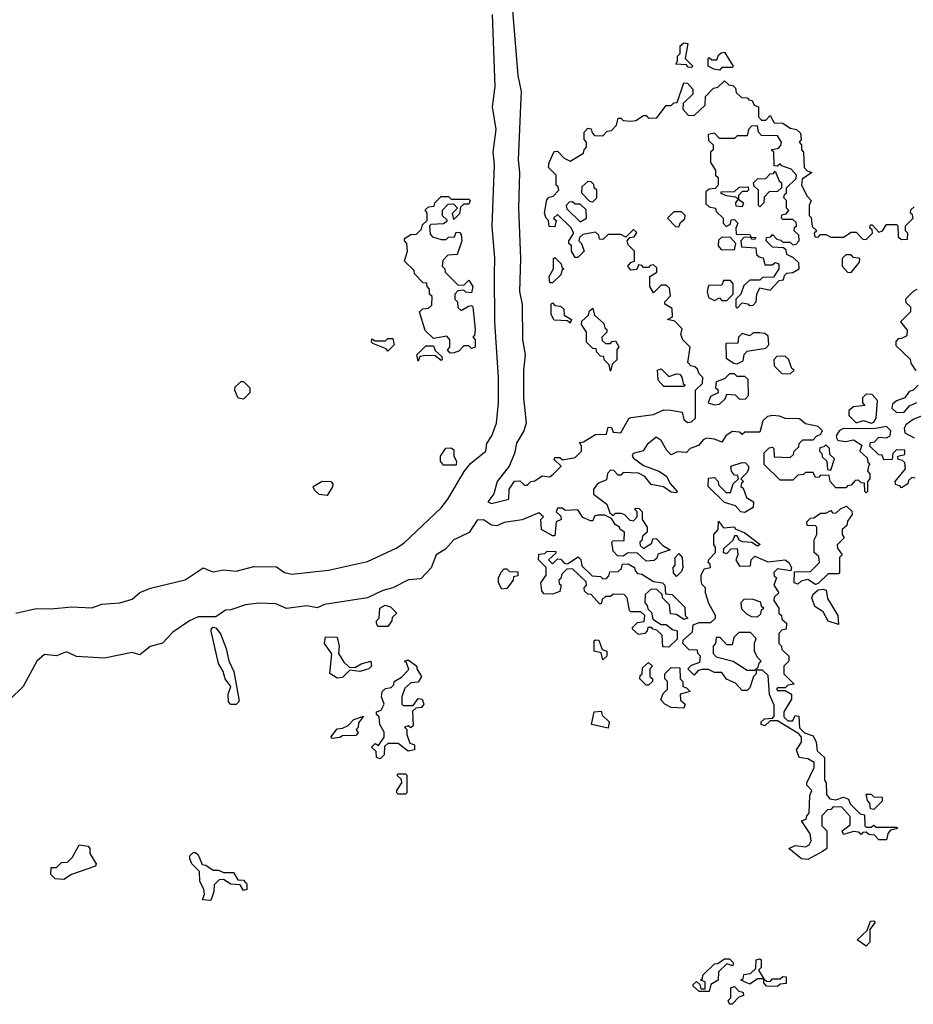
# Model space of a CAD drawing. Extents: x 2535812 to 2752880, y 540738 to 728399.
# Tile 187 of 213: x 2699210 to 2702741, y 669920 to 673809. Entities that reach past the tile are written whole.
import ezdxf

# ---------------------------------------------------------------- set-up
doc = ezdxf.new("R2010")
doc.units = 0

msp = doc.modelspace()

# ---------------------------------------------------------------- linework, layer by layer
at = {"layer": '0CON20XD'}
for points in [[(2701157.3, 673845), (2701177.9, 673587.9), (2701192.2, 673525), (2701190.9, 673499.1), (2701180.4, 673255), (2701185.4, 673204.6), (2701181.2, 673065), (2701188.4, 672865), (2701185.3, 672735), (2701196.2, 672683.8), (2701196.3, 672546.3), (2701207.8, 672485), (2701201.2, 672425), (2701201.2, 672315), (2701211.4, 672215), (2701202.5, 672185), (2701173.8, 672136.2), (2701165.4, 672095), (2701144.4, 672045.6), (2701097.1, 671985), (2701084, 671936), (2701060, 671905), (2701075, 671897.5), (2701142.5, 671915), (2701144, 671955), (2701165, 671986.7), (2701187, 671987), (2701205, 671970), (2701215, 671970), (2701230, 671985), (2701245, 671987.5), (2701275, 672007.5), (2701305, 672003.3), (2701320, 672015), (2701350, 672045), (2701321.7, 672071.7), (2701325, 672080), (2701345, 672080), (2701355, 672070), (2701405, 672080), (2701430, 672105), (2701430, 672125), (2701421.7, 672138.3), (2701438.3, 672141.7), (2701485, 672170), (2701528.3, 672171.7), (2701535, 672200), (2701548.3, 672198.3), (2701555, 672180), (2701585, 672177.5), (2701617, 672233), (2701625, 672237.5), (2701715, 672249.2), (2701755, 672267.5), (2701783.6, 672266.4), (2701828.3, 672258.3), (2701835, 672230), (2701848.3, 672218.3), (2701865, 672220), (2701880, 672235), (2701880, 672345), (2701908.3, 672371.7), (2701910, 672395), (2701895, 672410), (2701888.3, 672428.3), (2701878.3, 672438.3), (2701861.7, 672441.7), (2701850, 672455), (2701860, 672515), (2701830, 672545), (2701822.5, 672565), (2701828.3, 672588.3), (2701798.3, 672618.3), (2701770, 672625), (2701790, 672635), (2701788.3, 672668.3), (2701760, 672685), (2701760, 672695), (2701781.7, 672718.3), (2701778.3, 672748.3), (2701765, 672760), (2701745, 672760), (2701715, 672730), (2701700, 672755), (2701700, 672795), (2701728.3, 672811.7), (2701728.3, 672828.3), (2701715, 672840), (2701701.7, 672838.3), (2701695, 672830), (2701675, 672830), (2701668.3, 672838.3), (2701655, 672840), (2701648.3, 672821.7), (2701625, 672820), (2701612.5, 672835), (2701625, 672850), (2701640, 672855), (2701640, 672895), (2701615, 672920), (2701610, 672935), (2701621.7, 672948.3), (2701638.3, 672951.7), (2701648.3, 672968.3), (2701635, 672980), (2701605, 672950), (2701585, 672960), (2701535, 672960), (2701515, 672940), (2701501.7, 672941.7), (2701498.3, 672958.3), (2701485, 672970), (2701435, 672960), (2701421.7, 672948.3), (2701420, 672935), (2701430, 672925), (2701440, 672895), (2701415, 672870), (2701405, 672870), (2701390, 672895), (2701390, 672915), (2701380, 672925), (2701380, 672935), (2701400, 672965), (2701388.3, 672988.3), (2701335, 673040), (2701320, 673025), (2701330, 673015), (2701325, 672990), (2701301.7, 672991.7), (2701300, 673015), (2701290, 673025), (2701283.8, 673045), (2701293, 673097), (2701301.7, 673108.3), (2701318.3, 673111.7), (2701340, 673135), (2701338.3, 673148.3), (2701330, 673155), (2701330, 673195), (2701300, 673225), (2701302.5, 673245), (2701321.7, 673288.3), (2701335, 673290), (2701361.7, 673261.7), (2701385, 673250), (2701438.3, 673281.7), (2701440, 673295), (2701450, 673305), (2701450, 673325), (2701440, 673335), (2701440, 673365), (2701455, 673380), (2701468.3, 673378.3), (2701471.7, 673361.7), (2701481.7, 673351.7), (2701515, 673350), (2701531.7, 673368.3), (2701548.3, 673371.7), (2701568.3, 673391.7), (2701575, 673420), (2701585, 673420), (2701595, 673410), (2701625, 673407.5), (2701645, 673410), (2701675, 673430), (2701685, 673430), (2701695, 673420), (2701728.3, 673421.7), (2701765, 673470), (2701785, 673470), (2701795, 673480), (2701808.3, 673481.7), (2701835, 673560), (2701848.3, 673558.3), (2701870, 673535), (2701870, 673515), (2701831.7, 673478.3), (2701830, 673455), (2701851.7, 673431.7), (2701875, 673430), (2701918.3, 673471.7), (2701920, 673505), (2701951.7, 673538.3), (2701968.3, 673541.7), (2701995, 673567.5), (2702011.7, 673551.7), (2702028.3, 673548.3), (2702038.3, 673538.3), (2702041.7, 673521.7), (2702061.7, 673501.7), (2702085, 673500), (2702091.7, 673491.7), (2702105, 673490), (2702111.7, 673471.7), (2702130, 673465), (2702130, 673425), (2702141.7, 673411.7), (2702158.3, 673411.7), (2702175, 673430), (2702191.7, 673401.7), (2702225, 673400), (2702255, 673380), (2702280, 673375), (2702295, 673360), (2702297.5, 673335), (2702290, 673325), (2702300, 673315), (2702300, 673295), (2702307.5, 673285), (2702310, 673225), (2702321.7, 673211.7), (2702340, 673205), (2702301.7, 673178.3), (2702300, 673155), (2702321.7, 673111.7), (2702337.5, 673095), (2702330, 673075), (2702330, 673035), (2702337, 673027), (2702341.7, 672991.7), (2702360, 672975), (2702350, 672965), (2702351.7, 672951.7), (2702365, 672950), (2702375, 672960), (2702395, 672960), (2702415, 672950), (2702465, 672950), (2702495, 672970), (2702515, 672970), (2702541.7, 672941.7), (2702555, 672940), (2702580, 672965), (2702578.3, 672978.3), (2702570, 672985), (2702571.7, 672998.3), (2702578.3, 672998.3), (2702605, 672970), (2702620, 672975), (2702635, 673000), (2702675, 673000), (2702680, 672995), (2702681.7, 672951.7), (2702695, 672940), (2702718.3, 672941.7), (2702720, 672965), (2702710, 672975), (2702710, 672995), (2702740, 673025), (2702738.3, 673038.3), (2702730, 673045), (2702731.7, 673058.3), (2702745, 673070)], [(2699195, 671464.2), (2699275, 671483.8), (2699335, 671482), (2699415, 671489.2), (2699495, 671485.8), (2699535, 671500), (2699606.2, 671506.2), (2699655, 671519.5), (2699685, 671545.8), (2699726.9, 671563.1), (2699863.8, 671596.2), (2699935, 671643.3), (2699956, 671635), (2699975, 671627.9), (2700015, 671635.7), (2700065, 671631.3), (2700135, 671648.5), (2700225, 671647.5), (2700256.7, 671625), (2700285, 671619.4), (2700430, 671635), (2700585, 671669.4), (2700698.1, 671721.9), (2700728.3, 671741.7), (2700875, 671881.2), (2700902.5, 671915), (2700965.8, 672024.2), (2700993, 672057), (2701052, 672105), (2701055.8, 672135), (2701075.4, 672164.6), (2701094.6, 672215), (2701102.5, 672295), (2701102.3, 672395), (2701087.3, 672615), (2701086.8, 672805), (2701088, 672865), (2701077.2, 672992.8), (2701086.8, 673235), (2701080.9, 673285), (2701093, 673375), (2701078.5, 673465), (2701089.4, 673545), (2701078.9, 673828.9)], [(2701865, 673620), (2701851.7, 673621.7), (2701845, 673630), (2701803, 673633), (2701810, 673645), (2701810, 673665), (2701820, 673675), (2701820, 673705), (2701835, 673717.5), (2701850, 673715), (2701840, 673655), (2701870, 673625), (2701865, 673620)], [(2701975, 673610), (2701953, 673613), (2701930, 673625), (2701930, 673655), (2701935, 673660), (2701945, 673650), (2701965, 673650), (2701971.7, 673668.3), (2701981.7, 673678.3), (2701995, 673680), (2702030, 673625), (2702025, 673620), (2701985, 673620), (2701975, 673610)], [(2702045, 672670), (2702065, 672690), (2702087, 672687), (2702095, 672680), (2702108.3, 672681.7), (2702120, 672695), (2702122.5, 672725), (2702135, 672750), (2702175, 672740), (2702211.7, 672778.3), (2702228.3, 672781.7), (2702231.7, 672798.3), (2702241.7, 672808.3), (2702265, 672810), (2702290, 672825), (2702288.3, 672848.3), (2702268.3, 672868.3), (2702241.7, 672881.7), (2702238.3, 672898.3), (2702228.3, 672908.3), (2702185, 672910), (2702160, 672935), (2702161.7, 672948.3), (2702178.3, 672951.7), (2702185, 672960), (2702201.7, 672941.7), (2702218.3, 672938.3), (2702225, 672930), (2702255, 672930), (2702265, 672920), (2702278.3, 672921.7), (2702290, 672935), (2702288.3, 672958.3), (2702270, 672975), (2702271.7, 672988.3), (2702280, 672995), (2702278.3, 673008.3), (2702265, 673020), (2702225, 673020), (2702220, 673025), (2702221.7, 673038.3), (2702238.3, 673041.7), (2702250, 673055), (2702240, 673065), (2702240, 673095), (2702230, 673105), (2702231.7, 673118.3), (2702240, 673125), (2702240, 673145), (2702278.3, 673181.7), (2702280, 673195), (2702258.3, 673218.3), (2702221.7, 673231.7), (2702215, 673240), (2702205, 673230), (2702191.7, 673231.7), (2702190, 673285), (2702180, 673295), (2702208.3, 673301.7), (2702218.3, 673311.7), (2702220, 673325), (2702205, 673350), (2702141.7, 673351.7), (2702130, 673365), (2702125, 673390), (2702101.7, 673388.3), (2702090, 673375), (2702085, 673350), (2702045, 673350), (2702035, 673340), (2701975, 673340), (2701955, 673360), (2701930, 673355), (2701931.7, 673331.7), (2701950, 673315), (2701950, 673295), (2701940, 673285), (2701940, 673245), (2701960, 673215), (2701960, 673195), (2701970, 673185), (2701970, 673155), (2701958.3, 673141.7), (2701935, 673140), (2701921.7, 673128.3), (2701921.7, 673081.7), (2701935, 673070), (2701960, 673065), (2701961.7, 673051.7), (2701990, 673025), (2701990, 673005), (2702001.7, 672991.7), (2702018.3, 673001.7), (2702021.7, 673018.3), (2702035, 673020), (2702047.5, 673005), (2702040, 672985), (2702041.7, 672961.7), (2702095, 672960), (2702100, 672950), (2702118.3, 672948.3), (2702115, 672940), (2702101.7, 672941.7), (2702100, 672950), (2702071.7, 672948.3), (2702060, 672935), (2702061.7, 672911.7), (2702118.3, 672908.3), (2702121.7, 672881.7), (2702131.7, 672871.7), (2702148.3, 672868.3), (2702155, 672840), (2702185, 672840), (2702195, 672850), (2702210, 672845), (2702210, 672825), (2702188.3, 672791.7), (2702145, 672790), (2702135, 672780), (2702095, 672780), (2702071.7, 672758.3), (2702060, 672725), (2702040, 672705), (2702040, 672675), (2702045, 672670)], [(2702135, 673070), (2702130, 673075), (2702130, 673135), (2702111.7, 673151.7), (2702110, 673165), (2702125, 673180), (2702158.3, 673181.7), (2702175, 673200), (2702188.3, 673201.7), (2702195, 673210), (2702211.7, 673171.7), (2702220, 673165), (2702220, 673145), (2702205, 673130), (2702171.7, 673128.3), (2702151.7, 673108.3), (2702150, 673085), (2702135, 673070)], [(2701475, 673090), (2701490, 673105), (2701490, 673135), (2701480, 673145), (2701478.3, 673158.3), (2701468.3, 673168.3), (2701455, 673170), (2701431.7, 673148.3), (2701430, 673125), (2701461.7, 673091.7), (2701475, 673090)], [(2702065, 673070), (2702041.7, 673071.7), (2702040, 673085), (2702050, 673100), (2702038.3, 673108.3), (2702003, 673113), (2701981.7, 673121.7), (2701981.7, 673128.3), (2702035, 673130), (2702053, 673147), (2702088.3, 673148.3), (2702090, 673135), (2702085, 673130), (2702065, 673130), (2702050, 673115), (2702050, 673100), (2702070, 673085), (2702065, 673070)], [(2700911.7, 672491.7), (2700900, 672505), (2700910, 672515), (2700910, 672545), (2700898.3, 672558.3), (2700845, 672550), (2700811.7, 672581.7), (2700790, 672655), (2700803, 672667), (2700825, 672670), (2700838.3, 672681.7), (2700840, 672715), (2700830, 672725), (2700830, 672745), (2700820, 672755), (2700818.3, 672768.3), (2700805, 672770), (2700770, 672805), (2700768.3, 672818.3), (2700730, 672855), (2700742.5, 672895), (2700740, 672925), (2700730, 672935), (2700730, 672945), (2700755, 672960), (2700778.3, 672961.7), (2700798.3, 672981.7), (2700801.7, 672998.3), (2700820, 673015), (2700820, 673045), (2700811.7, 673058.3), (2700825, 673070), (2700848.3, 673071.7), (2700850, 673085), (2700875, 673110), (2700905, 673110), (2700915, 673100), (2700985, 673100), (2700990, 673095), (2700985, 673080), (2700965, 673080), (2700951.7, 673068.3), (2700948.3, 673041.7), (2700925, 673020), (2700920, 673045), (2700940, 673065), (2700925, 673080), (2700901.7, 673078.3), (2700880, 673055), (2700880, 673035), (2700898.3, 673018.3), (2700898.3, 673011.7), (2700885, 673002.5), (2700835, 673000), (2700830, 672995), (2700831.7, 672961.7), (2700841.7, 672951.7), (2700875, 672940), (2700895, 672940), (2700905, 672950), (2700928.3, 672951.7), (2700935, 672970), (2700948.3, 672968.3), (2700955, 672960), (2700957.5, 672935), (2700938.3, 672881.7), (2700901.7, 672878.3), (2700881.7, 672858.3), (2700880, 672835), (2700890, 672825), (2700891.7, 672811.7), (2700941.7, 672761.7), (2700965, 672760), (2700985, 672780), (2701000, 672755), (2700995, 672730), (2700973, 672733), (2700965, 672740), (2700941.7, 672738.3), (2700930, 672725), (2700930, 672705), (2700940, 672695), (2700941.7, 672671.7), (2700955, 672660), (2700983, 672677), (2700995, 672680), (2701000, 672675), (2701010, 672585), (2701007, 672563), (2701000, 672555), (2701010, 672545), (2701010, 672515), (2700995, 672510), (2700985, 672520), (2700965, 672520), (2700945, 672500), (2700925, 672492.5), (2700911.7, 672491.7)], [(2701425, 673010), (2701450, 673025), (2701448.3, 673058.3), (2701425, 673080), (2701405, 673080), (2701395, 673090), (2701381.7, 673088.3), (2701370, 673075), (2701371.7, 673061.7), (2701425, 673010)], [(2701815, 672990), (2701821.7, 673008.3), (2701838.3, 673021.7), (2701840, 673035), (2701825, 673050), (2701795, 673050), (2701770, 673025), (2701801.7, 672991.7), (2701815, 672990)], [(2702035, 672900), (2702040, 672925), (2702018.3, 672948.3), (2701985, 672950), (2701971.7, 672938.3), (2701970, 672915), (2701981.7, 672901.7), (2702035, 672900)], [(2702495, 672810), (2702528.3, 672851.7), (2702530, 672865), (2702505, 672870), (2702495, 672880), (2702475, 672880), (2702460, 672865), (2702460, 672835), (2702481.7, 672811.7), (2702495, 672810)], [(2701315, 672770), (2701305, 672770), (2701302.5, 672795), (2701320, 672825), (2701320, 672865), (2701325, 672870), (2701350, 672845), (2701351.7, 672831.7), (2701360, 672825), (2701351.7, 672818.3), (2701348.3, 672801.7), (2701315, 672770)], [(2702005, 672700), (2702030, 672725), (2702030, 672765), (2702018.3, 672778.3), (2701991.7, 672778.3), (2701985, 672760), (2701931.7, 672758.3), (2701926.7, 672735), (2701931.7, 672711.7), (2701955, 672700), (2701975, 672710), (2701985, 672700), (2702005, 672700)], [(2702755, 672742.5), (2702740, 672735), (2702710, 672705), (2702711.7, 672691.7), (2702730, 672675), (2702730, 672655), (2702690, 672615), (2702717, 672583), (2702715, 672560), (2702695, 672550), (2702681.7, 672548.3), (2702671.7, 672538.3), (2702671.7, 672521.7), (2702728.3, 672468.3), (2702731.7, 672451.7), (2702751.7, 672421.7)], [(2701385, 672610), (2701375, 672620), (2701321.7, 672621.7), (2701310, 672645), (2701310, 672685), (2701315, 672690), (2701325, 672680), (2701347, 672677), (2701360, 672665), (2701361.7, 672641.7), (2701390, 672625), (2701385, 672610)], [(2701545, 672420), (2701540, 672445), (2701520, 672465), (2701518.3, 672478.3), (2701505, 672480), (2701490, 672495), (2701488.3, 672508.3), (2701475, 672510), (2701450, 672535), (2701450, 672575), (2701430, 672605), (2701431.7, 672618.3), (2701458.3, 672641.7), (2701461.7, 672658.3), (2701475, 672670), (2701481.7, 672641.7), (2701518.3, 672608.3), (2701521.7, 672591.7), (2701530, 672585), (2701530, 672575), (2701510, 672555), (2701511.7, 672541.7), (2701525, 672530), (2701545, 672530), (2701551.7, 672538.3), (2701565, 672540), (2701577, 672517), (2701570, 672505), (2701570, 672465), (2701551.7, 672448.3), (2701545, 672420)], [(2702045, 672450), (2702068.3, 672461.7), (2702073, 672487), (2702085, 672500), (2702158.3, 672511.7), (2702170, 672525), (2702168.3, 672558.3), (2702155, 672570), (2702135, 672572.5), (2702108.3, 672571.7), (2702095, 672560), (2702065, 672570), (2702050, 672555), (2702048.3, 672531.7), (2702000, 672530), (2702001.7, 672471.7), (2702031.7, 672451.7), (2702045, 672450)], [(2700665, 672500), (2700658.3, 672508.3), (2700605, 672530), (2700600, 672535), (2700601.7, 672548.3), (2700615, 672540), (2700655, 672540), (2700665, 672550), (2700685, 672550), (2700690, 672525), (2700665, 672500)], [(2700785, 672460), (2700780, 672485), (2700815, 672520), (2700845, 672520), (2700851.7, 672501.7), (2700878.3, 672478.3), (2700880, 672465), (2700875, 672462.5), (2700851.7, 672481.7), (2700815, 672482.5), (2700791.7, 672478.3), (2700785, 672460)], [(2702255, 672410), (2702270, 672425), (2702261.7, 672431.7), (2702248.3, 672468.3), (2702235, 672480), (2702201.7, 672478.3), (2702190, 672465), (2702191.7, 672441.7), (2702221.7, 672411.7), (2702255, 672410)], [(2701835, 672360), (2701755, 672360), (2701732.5, 672385), (2701730, 672425), (2701745, 672430), (2701775, 672400), (2701805, 672410), (2701818.3, 672408.3), (2701827, 672397), (2701831.7, 672371.7), (2701840, 672365), (2701835, 672360)], [(2701955, 672287.5), (2701975, 672290), (2701998.3, 672311.7), (2702005, 672330), (2702037, 672327), (2702055, 672310), (2702078.3, 672311.7), (2702090, 672325), (2702088.3, 672388.3), (2702075, 672400), (2702045, 672400), (2702035, 672410), (2702015, 672410), (2701995, 672390), (2701961.7, 672378.3), (2701960, 672355), (2701968.3, 672348.3), (2701970, 672335), (2701940, 672320), (2701930, 672295), (2701955, 672287.5)], [(2700095, 672310), (2700073.6, 672313.6), (2700060, 672345), (2700061.7, 672358.3), (2700085, 672380), (2700095, 672380), (2700120, 672355), (2700120, 672335), (2700095, 672310)], [(2702760, 672365), (2702740, 672345), (2702725, 672340), (2702707.5, 672315), (2702675, 672304), (2702659.6, 672290.5), (2702656.2, 672275), (2702675, 672257.5), (2702705, 672259.2), (2702725.8, 672284.2), (2702755, 672296.2)], [(2702575, 672215.8), (2702585, 672218.8), (2702594.5, 672235.6), (2702600, 672305), (2702578.3, 672328.3), (2702555, 672330), (2702540, 672315), (2702540, 672295), (2702550, 672285), (2702505, 672280), (2702486.7, 672265), (2702486, 672245), (2702515, 672216), (2702545, 672225.6), (2702575, 672215.8)], [(2702565, 672050), (2702560, 672025), (2702570, 672015), (2702570, 671995), (2702560, 671985), (2702560, 671945), (2702555, 671940), (2702550, 671945), (2702548.3, 671978.3), (2702535, 671980), (2702525, 671990), (2702511.7, 671988.3), (2702495, 671970), (2702481.7, 671968.3), (2702475, 671960), (2702435, 671960), (2702412.5, 671985), (2702408.3, 672008.3), (2702375, 672010), (2702368.3, 672001.7), (2702355, 672000), (2702345, 672020), (2702315, 672020), (2702307, 672013), (2702285, 672010), (2702265, 671990), (2702215, 671990), (2702151.7, 672051.7), (2702151.7, 672098.3), (2702171.7, 672118.3), (2702185, 672120), (2702190, 672115), (2702191.7, 672081.7), (2702255, 672080), (2702268.3, 672091.7), (2702270, 672105), (2702288.3, 672121.7), (2702290, 672135), (2702305, 672150), (2702345, 672150), (2702360, 672165), (2702375, 672170), (2702382.5, 672185), (2702365, 672202.5), (2702315, 672212.5), (2702292, 672232), (2702235, 672233.8), (2702213.1, 672243.1), (2702185, 672245.7), (2702165, 672242), (2702146.2, 672225), (2702135, 672180), (2702075, 672180), (2702065, 672170), (2702055, 672180), (2702025, 672182.5), (2702000, 672165), (2701985, 672140), (2701955, 672152.5), (2701923.9, 672156.1), (2701910.7, 672149.3), (2701893, 672127), (2701860, 672115), (2701845, 672100), (2701808.3, 672101.7), (2701785, 672090), (2701767, 672107), (2701745, 672146.7), (2701725, 672160), (2701689.2, 672130.8), (2701673.6, 672106.4), (2701634.2, 672095.8), (2701630, 672085), (2701635, 672077.5), (2701675, 672047.5), (2701736, 672026), (2701765.9, 672005.9), (2701778.8, 671978.8), (2701807.5, 671945), (2701805, 671940), (2701785, 671943.3), (2701753.9, 671963.9), (2701705, 671972.5), (2701680, 672005), (2701655, 672017.5), (2701595, 672020), (2701585, 672010), (2701575, 672010), (2701558.3, 672028.3), (2701545, 672030), (2701533, 672017), (2701528.3, 671991.7), (2701495, 671977.5), (2701477.5, 671955), (2701477.5, 671935), (2701530, 671895), (2701541.7, 671861.7), (2701555, 671850), (2701565, 671860), (2701585, 671860), (2701600, 671855), (2701621.7, 671831.7), (2701635, 671830), (2701650, 671845), (2701650, 671865), (2701640, 671875), (2701645, 671880), (2701658.3, 671878.3), (2701670, 671865), (2701670, 671835), (2701690, 671805), (2701690, 671785), (2701671.7, 671768.3), (2701668.3, 671751.7), (2701660, 671745), (2701661.7, 671731.7), (2701675, 671720), (2701708.3, 671741.7), (2701711.7, 671758.3), (2701725, 671760), (2701751.7, 671731.7), (2701780, 671715), (2701731.7, 671698.3), (2701728.3, 671681.7), (2701717, 671673), (2701685, 671670), (2701651.7, 671701.7), (2701615, 671702.5), (2701595, 671690), (2701571.7, 671691.7), (2701555, 671710), (2701550, 671745), (2701555, 671750), (2701598.3, 671751.7), (2701600, 671785), (2701582.5, 671795), (2701580, 671805), (2701563.3, 671815), (2701548.3, 671838.3), (2701521.7, 671851.7), (2701495, 671852.5), (2701481.7, 671848.3), (2701475, 671830), (2701465, 671830), (2701435, 671842.5), (2701415, 671872.5), (2701365, 671870), (2701355, 671880), (2701335, 671880), (2701330, 671865), (2701348.3, 671848.3), (2701350, 671835), (2701330, 671825), (2701325, 671770), (2701315, 671770), (2701272.5, 671795), (2701270, 671835), (2701280, 671845), (2701261.7, 671861.7), (2701195, 671833.3), (2701125, 671822.5), (2701095, 671810), (2701075, 671812.5), (2701042.9, 671832.9), (2701017.3, 671832.7), (2700986.4, 671783.6), (2700925, 671754.3), (2700893, 671717), (2700856.2, 671695), (2700835.8, 671644.2), (2700795, 671600), (2700746.2, 671596.2), (2700685, 671564.4), (2700645, 671554.3), (2700584.1, 671525.9), (2700415, 671499.4), (2700385, 671486.2), (2700345, 671494.4), (2700265, 671483.8), (2700221.9, 671501.9), (2700155, 671504.1), (2700101.8, 671498.2), (2700045, 671477.8), (2700023.7, 671476.3), (2699985, 671450), (2699915, 671450.8), (2699881.2, 671435), (2699815, 671390), (2699775, 671346.7), (2699725, 671333.3), (2699685, 671300), (2699655, 671310), (2699545, 671287.5), (2699435, 671294), (2699395, 671312.5), (2699355, 671296.7), (2699308.3, 671301.7), (2699278.1, 671275), (2699224.2, 671175), (2699172.5, 671125)], [(2702782.7, 672247.3), (2702740.1, 672229.9), (2702711.4, 672208.6), (2702705.6, 672195), (2702707.7, 672177.7), (2702745, 672157.5)], [(2702748.3, 671998.3), (2702735, 672000), (2702721.7, 671988.3), (2702720, 671975), (2702695, 671960), (2702688.3, 671968.3), (2702671.7, 671971.7), (2702670, 671985), (2702710, 672035), (2702708.3, 672058.3), (2702698.3, 672068.3), (2702681.7, 672071.7), (2702680, 672085), (2702708.3, 672091.7), (2702708.3, 672108.3), (2702675, 672110), (2702660, 672095), (2702658.3, 672071.7), (2702625, 672070), (2702618.3, 672088.3), (2702605, 672090), (2702570, 672125), (2702571.7, 672138.3), (2702588.3, 672141.7), (2702605, 672160), (2702635, 672157.5), (2702650, 672165), (2702652.5, 672185), (2702635, 672202.5), (2702585, 672193.3), (2702465, 672194.3), (2702448.8, 672185), (2702436.7, 672165), (2702440, 672150), (2702446.7, 672146.7), (2702475, 672142.5), (2702505, 672150), (2702538.3, 672128.3), (2702530, 672105), (2702558.3, 672078.3), (2702561.7, 672061.7), (2702570, 672055), (2702565, 672050)], [(2700935, 672050), (2700885, 672050), (2700873.3, 672065), (2700872.5, 672085), (2700893.9, 672116.1), (2700915, 672117.5), (2700925, 672110), (2700926.2, 672085), (2700936.7, 672065), (2700935, 672050)], [(2702415, 672030), (2702430, 672075), (2702411.7, 672091.7), (2702410, 672115), (2702395, 672130), (2702388.3, 672121.7), (2702371.7, 672118.3), (2702370, 672105), (2702380, 672095), (2702381.7, 672081.7), (2702400, 672065), (2702401.7, 672031.7), (2702415, 672030)], [(2702075, 671862.5), (2702060, 671865), (2702038.3, 671888.3), (2701995, 671902.5), (2701930, 671965), (2701931.7, 671998.3), (2701955, 672000), (2701970, 671985), (2701971.7, 671971.7), (2702001.7, 671941.7), (2702018.3, 671941.7), (2702030, 671975), (2702050, 671995), (2702048.3, 672008.3), (2702035, 672010), (2702022.5, 672025), (2702020, 672045), (2702065, 672060), (2702078.3, 672058.3), (2702090, 672045), (2702090, 672035), (2702085, 672020), (2702060, 671995), (2702070, 671985), (2702061.7, 671978.3), (2702060, 671965), (2702068.3, 671958.3), (2702081.7, 671921.7), (2702110, 671905), (2702108.3, 671881.7), (2702075, 671862.5)], [(2700425, 671930), (2700393, 671933), (2700375, 671950), (2700370, 671965), (2700405, 671986.7), (2700440, 671985), (2700447.5, 671975), (2700446.4, 671963.6), (2700425, 671930)], [(2702355, 671577.5), (2702325, 671597.5), (2702298.3, 671591.7), (2702285, 671580), (2702270, 671585), (2702271.7, 671628.3), (2702335, 671630), (2702370, 671665), (2702368.3, 671688.3), (2702350, 671705), (2702350, 671755), (2702360, 671775), (2702360, 671805), (2702355, 671810), (2702321.7, 671811.7), (2702320, 671825), (2702335, 671840), (2702348.3, 671841.7), (2702375, 671860), (2702395, 671860), (2702415, 671870), (2702421.7, 671861.7), (2702435, 671860), (2702453, 671877), (2702477, 671887), (2702498.3, 671868.3), (2702500, 671855), (2702481.7, 671828.3), (2702478.3, 671811.7), (2702460, 671795), (2702460, 671775), (2702468.3, 671761.7), (2702440, 671735), (2702441.7, 671721.7), (2702460, 671695), (2702450, 671685), (2702450, 671625), (2702445, 671620), (2702405, 671620), (2702365, 671582.5), (2702355, 671577.5)], [(2702325, 670492.5), (2702300, 670495), (2702250, 670535), (2702275, 670546.7), (2702315, 670542.5), (2702330, 670550), (2702337.5, 670565), (2702333.3, 670593.3), (2702300, 670645), (2702318.3, 670651.7), (2702320, 670665), (2702330, 670675), (2702332.5, 670745), (2702340, 670765), (2702320, 670785), (2702320, 670795), (2702350, 670855), (2702350, 670875), (2702325, 670890), (2702290, 670895), (2702280, 670925), (2702300, 670955), (2702300, 670975), (2702288.3, 670988.3), (2702205, 671040), (2702175, 671040), (2702155, 671020), (2702140, 671025), (2702140, 671035), (2702153, 671047), (2702185, 671050), (2702191.7, 671058.3), (2702191.7, 671101.7), (2702173.6, 671143.6), (2702168.3, 671218.3), (2702145, 671240), (2702120, 671240), (2702120, 671225), (2702110, 671215), (2702095, 671170), (2702085, 671160), (2702065, 671160), (2702038.3, 671188.3), (2702003.6, 671203.6), (2701985, 671230), (2701955, 671230), (2701931.7, 671241.7), (2701905, 671242.5), (2701891.7, 671238.3), (2701875, 671220), (2701850, 671245), (2701865, 671260), (2701898.3, 671271.7), (2701900, 671295), (2701890, 671305), (2701888.3, 671318.3), (2701855, 671320), (2701830, 671345), (2701831.7, 671358.3), (2701868.3, 671391.7), (2701871.7, 671418.3), (2701895, 671427.5), (2701941.7, 671428.3), (2701960, 671445), (2701960, 671455), (2701933, 671503), (2701920, 671545), (2701920, 671565), (2701905, 671580), (2701902.5, 671595), (2701903.3, 671615), (2701915, 671640), (2701940, 671645), (2701938.3, 671658.3), (2701930, 671665), (2701933, 671677), (2701960, 671705), (2701960, 671725), (2701952.5, 671735), (2701952.5, 671775), (2701970, 671795), (2701971.7, 671828.3), (2701991.7, 671801.7), (2702035, 671805.8), (2702037.5, 671797.5), (2702075, 671782.5), (2702135.7, 671735.7), (2702125, 671730), (2702103.3, 671743.3), (2702066.7, 671746.7), (2702053.3, 671753.3), (2702045, 671770), (2702035, 671770), (2702028.3, 671751.7), (2701991.7, 671718.3), (2701990, 671705), (2702005, 671700), (2702021.7, 671718.3), (2702045, 671720), (2702047.5, 671695), (2702040, 671675), (2702055, 671650), (2702098.3, 671651.7), (2702100, 671675), (2702115, 671690), (2702167, 671667), (2702235, 671675.6), (2702250, 671665), (2702260, 671645), (2702257.5, 671632.5), (2702205, 671640), (2702190, 671625), (2702191.7, 671611.7), (2702200, 671605), (2702190, 671575), (2702210, 671545), (2702191.7, 671528.3), (2702190, 671515), (2702210, 671485), (2702210, 671465), (2702220, 671455), (2702221.7, 671441.7), (2702240, 671425), (2702238.3, 671401.7), (2702221.7, 671398.3), (2702210, 671385), (2702210, 671345), (2702220, 671335), (2702221.7, 671321.7), (2702250, 671295), (2702250, 671275), (2702230, 671255), (2702230, 671225), (2702270, 671185), (2702245, 671180), (2702235, 671170), (2702205, 671170), (2702200, 671165), (2702205, 671160), (2702235, 671160), (2702260, 671145), (2702260, 671125), (2702230, 671075), (2702230, 671055), (2702245, 671040), (2702265, 671040), (2702275, 671060), (2702288.3, 671058.3), (2702291.7, 671011.7), (2702311.7, 670991.7), (2702345, 670980), (2702357.5, 670955), (2702361.7, 670921.7), (2702390, 670895), (2702390, 670805), (2702397.5, 670795), (2702398.3, 670748.3), (2702411.7, 670731.7), (2702435, 670727.5), (2702465, 670737.5), (2702485, 670730), (2702491.7, 670711.7), (2702531.7, 670671.7), (2702548.3, 670668.3), (2702550, 670625), (2702555, 670620), (2702575, 670620), (2702585, 670627.5), (2702595, 670620), (2702675, 670620), (2702680, 670615), (2702651.7, 670608.3), (2702640, 670595), (2702635, 670570), (2702605, 670570), (2702588.3, 670588.3), (2702565, 670590), (2702555, 670600), (2702541.7, 670598.3), (2702535, 670590), (2702525, 670600), (2702505, 670602.5), (2702465, 670590), (2702460, 670605), (2702491.7, 670628.3), (2702491.7, 670661.7), (2702458.3, 670698.3), (2702425, 670700), (2702415, 670690), (2702401.7, 670688.3), (2702380, 670665), (2702380, 670625), (2702400, 670605), (2702400, 670535), (2702383, 670523), (2702325, 670492.5)], [(2701775, 671330), (2701751.7, 671331.7), (2701748.3, 671378.3), (2701728.3, 671398.3), (2701711.7, 671401.7), (2701708.3, 671408.3), (2701691.7, 671408.3), (2701690, 671395), (2701680, 671385), (2701655, 671380), (2701631.7, 671401.7), (2701631.7, 671408.3), (2701651.7, 671428.3), (2701678.3, 671431.7), (2701680, 671455), (2701665, 671470), (2701625, 671470), (2701620, 671475), (2701610, 671525), (2701598.3, 671538.3), (2701555, 671540), (2701545, 671530), (2701525, 671530), (2701511.7, 671518.3), (2701508.3, 671501.7), (2701501.7, 671501.7), (2701468.3, 671538.3), (2701455, 671540), (2701441.7, 671551.7), (2701440, 671565), (2701450, 671575), (2701448.3, 671588.3), (2701395, 671640), (2701371.7, 671638.3), (2701351.7, 671618.3), (2701348.3, 671601.7), (2701340, 671595), (2701341.7, 671581.7), (2701350, 671575), (2701345, 671550), (2701315, 671540), (2701281.7, 671541.7), (2701273, 671553), (2701270, 671585), (2701290, 671615), (2701290, 671645), (2701260, 671675), (2701261.7, 671698.3), (2701285, 671700), (2701295, 671710), (2701328.3, 671708.3), (2701328.3, 671701.7), (2701300, 671675), (2701315, 671660), (2701335, 671680), (2701348.3, 671678.3), (2701361.7, 671661.7), (2701375, 671660), (2701417, 671687), (2701427, 671677), (2701431.7, 671651.7), (2701471.7, 671611.7), (2701505, 671610), (2701515, 671600), (2701528.3, 671601.7), (2701538.3, 671611.7), (2701541.7, 671628.3), (2701575, 671630), (2701588.3, 671641.7), (2701591.7, 671658.3), (2701615, 671660), (2701640, 671645), (2701641.7, 671631.7), (2701651.7, 671621.7), (2701668.3, 671618.3), (2701715, 671590), (2701750, 671585), (2701760, 671575), (2701761.7, 671541.7), (2701788.3, 671538.3), (2701838.3, 671488.3), (2701840, 671455), (2701850, 671445), (2701835, 671440), (2701805, 671460), (2701781.7, 671461.7), (2701778.3, 671498.3), (2701750, 671525), (2701748.3, 671538.3), (2701728.3, 671558.3), (2701705, 671560), (2701681.7, 671538.3), (2701680, 671505), (2701690, 671495), (2701691.7, 671481.7), (2701707, 671467), (2701711.7, 671441.7), (2701745, 671420), (2701765, 671420), (2701790, 671400), (2701807.5, 671395), (2701808.3, 671361.7), (2701775, 671330)], [(2701805, 671610), (2701793.6, 671623.6), (2701792.5, 671645), (2701800, 671655), (2701800, 671685), (2701815, 671700), (2701827.5, 671685), (2701830, 671645), (2701825, 671630), (2701805, 671610)], [(2701115, 671560), (2701102.5, 671585), (2701102.5, 671605), (2701113, 671627), (2701125, 671640), (2701135, 671640), (2701145, 671630), (2701178.3, 671628.3), (2701178.3, 671611.7), (2701161.7, 671608.3), (2701160, 671595), (2701135, 671562.5), (2701115, 671560)], [(2702445, 671420), (2702405, 671433.8), (2702385, 671470), (2702351.7, 671491.7), (2702340, 671525), (2702345, 671540), (2702365, 671557.5), (2702385, 671560), (2702397.5, 671555), (2702402.1, 671522.1), (2702442.9, 671455), (2702445, 671420)], [(2702125, 671450), (2702138.3, 671461.7), (2702141.7, 671478.3), (2702150, 671485), (2702141.7, 671491.7), (2702138.3, 671508.3), (2702105, 671520), (2702071.7, 671518.3), (2702060, 671505), (2702061.7, 671481.7), (2702081.7, 671461.7), (2702101.7, 671451.7), (2702125, 671450)], [(2700665, 671412.5), (2700625, 671412.5), (2700620, 671425), (2700620, 671435), (2700630, 671445), (2700632.5, 671485), (2700653.9, 671496.1), (2700675, 671490), (2700700, 671465), (2700681.7, 671448.3), (2700680, 671435), (2700665, 671412.5)], [(2700045, 671104.2), (2700034.6, 671114.6), (2700034.4, 671145), (2700043.8, 671175), (2700022.5, 671205), (2700014.2, 671235), (2699995.9, 671265.9), (2699966.7, 671393.3), (2699967.5, 671405), (2699975, 671410), (2699985, 671406.7), (2700003, 671383), (2700025.8, 671325), (2700035.9, 671275.9), (2700055.8, 671235), (2700075.5, 671124.5), (2700075.4, 671114.6), (2700065, 671104.3), (2700045, 671104.2)], [(2700465, 671208), (2700436.1, 671226.1), (2700443.6, 671303.6), (2700414.2, 671345), (2700418.3, 671371.7), (2700465, 671370), (2700472.5, 671335), (2700470, 671305), (2700490.7, 671270.7), (2700511.7, 671251.7), (2700535, 671250), (2700560, 671265), (2700597.5, 671275), (2700600, 671255), (2700590, 671245), (2700553.9, 671233.9), (2700515, 671240), (2700485, 671211.2), (2700465, 671208)], [(2701515, 671280), (2701508.3, 671308.3), (2701480, 671315), (2701480, 671355), (2701485, 671360), (2701498.3, 671358.3), (2701511.7, 671321.7), (2701530, 671315), (2701530, 671295), (2701515, 671280)], [(2702115, 671240), (2702128.3, 671251.7), (2702131.7, 671268.3), (2702140, 671275), (2702125, 671290), (2702113.3, 671315), (2702113.3, 671346.7), (2702120, 671365), (2702098.3, 671388.3), (2702051.7, 671388.3), (2702031.7, 671368.3), (2702025, 671340), (2702005, 671340), (2701978.3, 671368.3), (2701961.7, 671368.3), (2701960, 671345), (2701950, 671335), (2701950, 671305), (2701961.7, 671291.7), (2702030, 671275), (2702085, 671240), (2702115, 671240)], [(2700635, 670890), (2700620, 670895), (2700618.3, 670918.3), (2700600, 670935), (2700615, 670950), (2700628.3, 670941.7), (2700650, 670975), (2700650, 670995), (2700632.5, 671025), (2700630, 671055), (2700620, 671065), (2700620, 671075), (2700638.3, 671081.7), (2700650, 671105), (2700640, 671135), (2700642.5, 671155), (2700655, 671167.5), (2700678.3, 671171.7), (2700688.3, 671181.7), (2700690, 671195), (2700718.3, 671211.7), (2700748.3, 671241.7), (2700738.3, 671268.3), (2700730, 671275), (2700745, 671280), (2700780, 671255), (2700780, 671245), (2700797.5, 671215), (2700785, 671192.5), (2700755, 671190), (2700731.7, 671168.3), (2700720, 671135), (2700720, 671105), (2700725, 671100), (2700765, 671100), (2700785, 671127.5), (2700800, 671125), (2700807.5, 671105), (2700798.3, 671091.7), (2700775, 671090), (2700761.7, 671078.3), (2700765, 671020), (2700755, 671012.5), (2700745, 671020), (2700730, 671015), (2700740, 671005), (2700740, 670985), (2700751.7, 670951.7), (2700770, 670945), (2700770, 670925), (2700745, 670920), (2700705, 670950), (2700665, 670950), (2700651.7, 670938.3), (2700650, 670905), (2700635, 670890)], [(2701695, 671180), (2701685, 671180), (2701660, 671205), (2701661.7, 671218.3), (2701670, 671225), (2701671.7, 671248.3), (2701695, 671270), (2701710, 671255), (2701700, 671245), (2701700, 671215), (2701710, 671205), (2701710, 671195), (2701695, 671180)], [(2701835, 671090), (2701785, 671092.5), (2701760, 671105), (2701743, 671123), (2701753, 671147), (2701770, 671165), (2701770, 671195), (2701760, 671205), (2701760, 671225), (2701785, 671250), (2701818.3, 671248.3), (2701820, 671205), (2701830, 671195), (2701830, 671175), (2701845, 671170), (2701860, 671155), (2701820, 671145), (2701821.7, 671121.7), (2701840, 671105), (2701835, 671090)], [(2700445, 670970), (2700440, 670975), (2700465, 671007.5), (2700485, 671010), (2700508.3, 671021.7), (2700530, 671045), (2700568.3, 671058.3), (2700548.3, 671031.7), (2700547, 671013), (2700540, 671005), (2700547.5, 670992.5), (2700538.3, 670981.7), (2700485, 670980), (2700475, 670973.3), (2700445, 670970)], [(2701535, 671010), (2701470, 671025), (2701480, 671075), (2701508.3, 671078.3), (2701511.7, 671061.7), (2701540, 671035), (2701535, 671010)], [(2700735, 670750), (2700705, 670750), (2700700, 670755), (2700700, 670765), (2700720, 670795), (2700718.3, 670808.3), (2700700, 670825), (2700705, 670830), (2700735, 670830), (2700740, 670825), (2700740, 670755), (2700735, 670750)], [(2702585, 670690), (2702571.7, 670691.7), (2702570, 670715), (2702560, 670725), (2702555, 670750), (2702575, 670750), (2702585, 670740), (2702618.3, 670738.3), (2702618.3, 670721.7), (2702585, 670690)], [(2699385, 670412.5), (2699350, 670415), (2699333, 670433), (2699335, 670460), (2699355, 670460), (2699375, 670480), (2699398.3, 670481.7), (2699418.3, 670501.7), (2699445, 670550), (2699480, 670545), (2699487.5, 670535), (2699487.5, 670515), (2699512.5, 670475), (2699510, 670465), (2699415, 670432.5), (2699385, 670412.5)], [(2699965, 670330), (2699933, 670333), (2699940, 670355), (2699937.5, 670375), (2699922.5, 670405), (2699920, 670445), (2699890, 670475), (2699882.5, 670495), (2699883, 670507), (2699895, 670520), (2699905, 670520), (2699915, 670510), (2699931.7, 670471.7), (2699945, 670470), (2699975, 670450), (2699995, 670450), (2700015, 670440), (2700055, 670440), (2700071.7, 670411.7), (2700095, 670410), (2700107.5, 670395), (2700107, 670373), (2700095, 670370), (2700081.7, 670391.7), (2700043.9, 670393.9), (2700015, 670412.5), (2699998.3, 670411.7), (2699978.3, 670391.7), (2699977.5, 670365), (2699965, 670330)], [(2702555, 670150), (2702520, 670175), (2702558.3, 670211.7), (2702571.7, 670248.3), (2702585, 670250), (2702590, 670245), (2702570, 670215), (2702570, 670165), (2702555, 670150)], [(2701935, 669970), (2701895, 669970), (2701871.7, 669991.7), (2701871.7, 669998.3), (2701885, 670010), (2701898.3, 669998.3), (2701901.7, 669981.7), (2701918.3, 669981.7), (2701918.3, 670008.3), (2701900, 670015), (2701908.3, 670021.7), (2701910, 670035), (2701955, 670080), (2701968.3, 670081.7), (2701995, 670100), (2702015, 670100), (2702030, 670085), (2702028.3, 670071.7), (2702005, 670080), (2701971.7, 670048.3), (2701970, 670015), (2701941.7, 669998.3), (2701935, 669970)], [(2702205, 669990), (2702161.7, 669991.7), (2702150, 670005), (2702150, 670020), (2702125, 670020), (2702095, 670000), (2702060, 670015), (2702068.3, 670021.7), (2702071.7, 670038.3), (2702098.3, 670041.7), (2702118.3, 670061.7), (2702120, 670095), (2702135, 670100), (2702140, 670095), (2702140, 670065), (2702130, 670055), (2702150, 670020), (2702161.7, 670011.7), (2702175, 670010), (2702185, 670020), (2702215, 670020), (2702225, 670030), (2702238.3, 670028.3), (2702238.3, 670001.7), (2702215, 670000), (2702205, 669990)], [(2702025, 669920), (2702015, 669920), (2702010, 669935), (2702020, 669945), (2702020, 669985), (2702035, 669990), (2702051.7, 669971.7), (2702068.3, 669968.3), (2702070, 669955), (2702051.7, 669948.3), (2702025, 669920)]]:
    msp.add_lwpolyline(points, dxfattribs=at)

doc.saveas('drawing.dxf')
